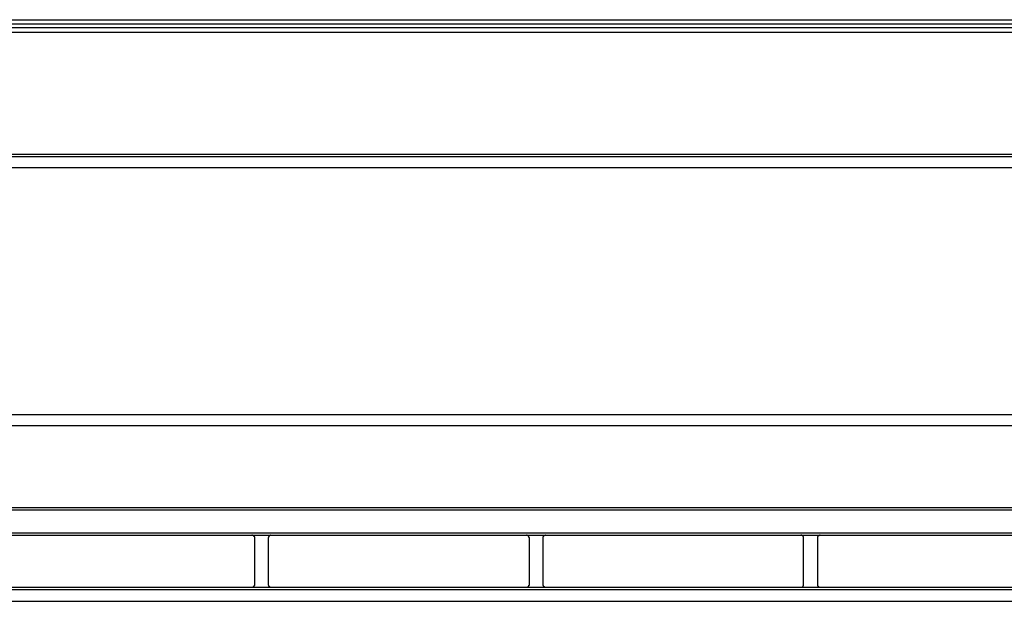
# Model space of a CAD drawing. Header units: millimetres. Extents: x 39871 to 53385, y 51832 to 57813.
# Tile 73 of 88: x 48526 to 48598, y 52856 to 52898. Entities that reach past the tile are written whole.
import ezdxf

# ---------------------------------------------------------------- set-up
doc = ezdxf.new("R2010")
doc.units = ezdxf.units.MM
doc.layers.add('AQUAREA', color=7, linetype='Continuous')

# ---------------------------------------------------------------- blocks, each defined once
blk = doc.blocks.new('SPLIT')
at = {"layer": 'AQUAREA'}
blk.add_line((25180.55, -282.94), (24290.55, -282.94), dxfattribs=at)
for points in [[(24322.09, -282.94), (24325.77, -281.47), (25155.28, -281.47), (25158.96, -282.94)], [(24322.13, -283.71), (24325.8, -282.24), (25155.25, -282.24), (25158.92, -283.71)], [(24320.07, -283.71), (25180.55, -283.71)], [(24285.55, -305.76), (25185.55, -305.76)], [(24880.07, -306.25), (24287.08, -306.25)], [(24880.07, -308.21), (24285.61, -308.21)], [(24316.35, -352.8), (24869.92, -352.8)], [(24316, -354.76), (24870.27, -354.76)], [(24308.59, -369.6), (24877.69, -369.6)], [(24308.59, -370.02), (24877.69, -370.02)], [(24308.59, -374.15), (24877.69, -374.15)], [(24308.59, -374.57), (24877.69, -374.57)], [(24567.1, -375.06), (24567.1, -375.06), (24567.1, -374.99), (24567.1, -374.92), (24567.03, -374.92), (24567.03, -374.85), (24567.03, -374.78), (24566.95, -374.78), (24566.95, -374.71), (24566.89, -374.71), (24566.89, -374.64), (24566.82, -374.64), (24566.75, -374.64), (24566.68, -374.64), (24566.68, -374.57), (24566.6, -374.57)], [(24567.1, -383.53), (24567.1, -375.06)], [(24570.04, -374.57), (24570.04, -374.57), (24569.97, -374.57), (24569.97, -374.64), (24569.9, -374.64), (24569.83, -374.64), (24569.83, -374.71), (24569.75, -374.71), (24569.69, -374.71), (24569.69, -374.78), (24569.69, -374.85), (24569.62, -374.85), (24569.62, -374.92), (24569.62, -374.99), (24569.55, -374.99), (24569.55, -375.06)], [(24569.55, -375.06), (24569.55, -383.53)], [(24616.73, -375.06), (24616.73, -375.06), (24616.73, -374.99), (24616.66, -374.99), (24616.66, -374.92), (24616.66, -374.85), (24616.59, -374.85), (24616.59, -374.78), (24616.59, -374.71), (24616.52, -374.71), (24616.45, -374.64), (24616.38, -374.64), (24616.31, -374.64), (24616.31, -374.57), (24616.24, -374.57)], [(24616.73, -383.53), (24616.73, -375.06)], [(24619.67, -374.57), (24619.67, -374.57), (24619.6, -374.57), (24619.6, -374.64), (24619.53, -374.64), (24619.46, -374.64), (24619.39, -374.64), (24619.39, -374.71), (24619.32, -374.71), (24619.32, -374.78), (24619.25, -374.78), (24619.25, -374.85), (24619.25, -374.92), (24619.18, -374.92), (24619.18, -374.99), (24619.18, -375.06)], [(24619.18, -375.06), (24619.18, -383.53)], [(24666.29, -375.06), (24666.29, -375.06), (24666.29, -374.99), (24666.29, -374.92), (24666.29, -374.85), (24666.22, -374.85), (24666.22, -374.78), (24666.15, -374.78), (24666.15, -374.71), (24666.08, -374.71), (24666.08, -374.64), (24666.01, -374.64), (24665.94, -374.64), (24665.94, -374.57), (24665.87, -374.57), (24665.8, -374.57)], [(24666.29, -383.53), (24666.29, -375.06)], [(24669.3, -374.57), (24669.3, -374.57), (24669.23, -374.57), (24669.16, -374.57), (24669.16, -374.64), (24669.09, -374.64), (24669.02, -374.64), (24669.02, -374.71), (24668.95, -374.71), (24668.95, -374.78), (24668.88, -374.78), (24668.88, -374.85), (24668.81, -374.85), (24668.81, -374.92), (24668.81, -374.99), (24668.81, -375.06)], [(24668.81, -375.06), (24668.81, -383.53)], [(24343.87, -384.02), (24842.41, -384.02)], [(24566.6, -384.02), (24566.6, -384.02), (24566.68, -384.02), (24566.75, -384.02), (24566.82, -383.95), (24566.89, -383.95), (24566.89, -383.88), (24566.95, -383.88), (24566.95, -383.81), (24567.03, -383.81), (24567.03, -383.74), (24567.03, -383.67), (24567.1, -383.67), (24567.1, -383.6), (24567.1, -383.53)], [(24569.55, -383.53), (24569.55, -383.53), (24569.55, -383.6), (24569.62, -383.6), (24569.62, -383.67), (24569.62, -383.74), (24569.62, -383.81), (24569.69, -383.81), (24569.69, -383.88), (24569.75, -383.88), (24569.75, -383.95), (24569.83, -383.95), (24569.9, -383.95), (24569.9, -384.02), (24569.97, -384.02), (24570.04, -384.02)], [(24616.24, -384.02), (24616.24, -384.02), (24616.31, -384.02), (24616.38, -384.02), (24616.38, -383.95), (24616.45, -383.95), (24616.52, -383.95), (24616.52, -383.88), (24616.59, -383.88), (24616.59, -383.81), (24616.66, -383.81), (24616.66, -383.74), (24616.66, -383.67), (24616.66, -383.6), (24616.73, -383.6), (24616.73, -383.53)], [(24619.18, -383.53), (24619.18, -383.53), (24619.18, -383.6), (24619.18, -383.67), (24619.25, -383.67), (24619.25, -383.74), (24619.25, -383.81), (24619.32, -383.81), (24619.32, -383.88), (24619.39, -383.88), (24619.39, -383.95), (24619.46, -383.95), (24619.53, -384.02), (24619.6, -384.02), (24619.67, -384.02)], [(24665.8, -384.02), (24665.8, -384.02), (24665.87, -384.02), (24665.94, -384.02), (24666.01, -384.02), (24666.01, -383.95), (24666.08, -383.95), (24666.15, -383.88), (24666.22, -383.88), (24666.22, -383.81), (24666.22, -383.74), (24666.29, -383.74), (24666.29, -383.67), (24666.29, -383.6), (24666.29, -383.53)], [(24668.81, -383.53), (24668.81, -383.53), (24668.81, -383.6), (24668.81, -383.67), (24668.81, -383.74), (24668.88, -383.74), (24668.88, -383.81), (24668.88, -383.88), (24668.95, -383.88), (24669.02, -383.95), (24669.09, -383.95), (24669.09, -384.02), (24669.16, -384.02), (24669.23, -384.02), (24669.3, -384.02)], [(24343.87, -384.44), (24842.41, -384.44)], [(24343.87, -386.54), (24842.41, -386.54)]]:
    blk.add_lwpolyline(points, dxfattribs=at)

msp = doc.modelspace()

# ---------------------------------------------------------------- block references
at = {"lineweight": 13, "xscale": 0.4, "yscale": 0.4, "zscale": 0.4}
msp.add_blockref('SPLIT', (38716.626, 53010.774), dxfattribs=at)

doc.saveas('drawing.dxf')
